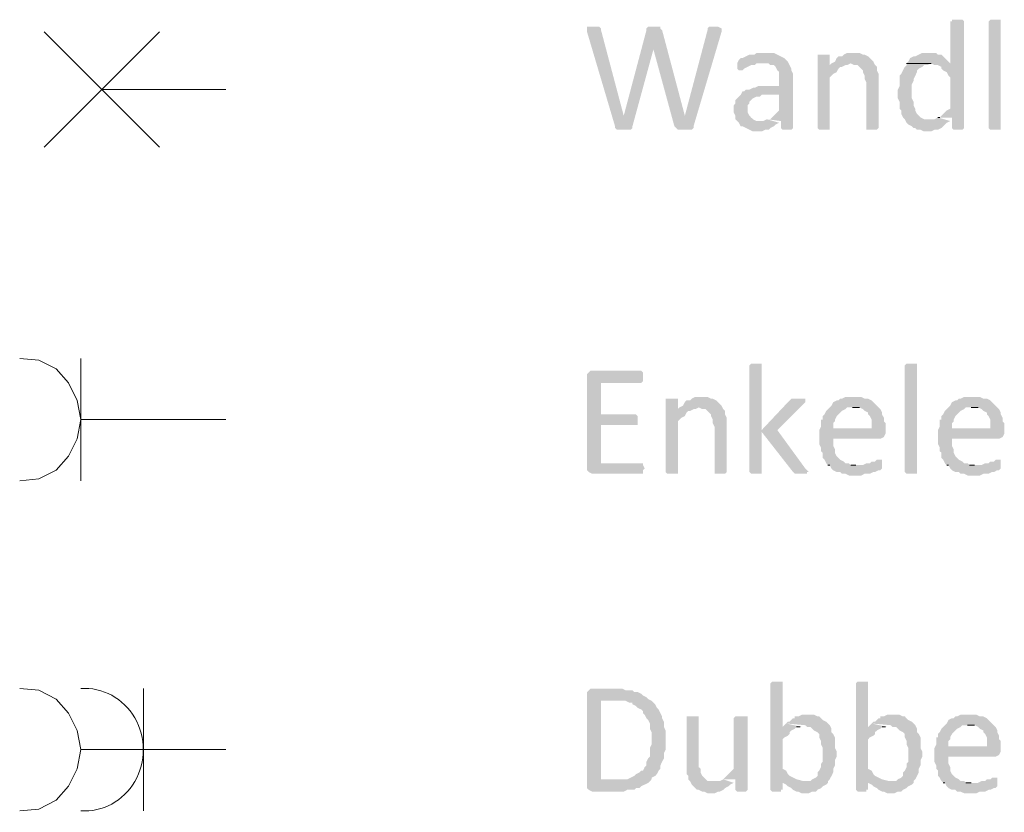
# Model space of a CAD drawing. Header units: millimetres. Extents: x -197899 to 120983, y -4228 to 45370.
# Tile 147 of 200: x -135677 to -133290, y 28629 to 30550. Entities that reach past the tile are written whole.
import ezdxf

# ---------------------------------------------------------------- set-up
doc = ezdxf.new("R2010")
doc.units = ezdxf.units.MM
for name, color, linetype in [('AL63----', 7, 'Continuous'), ('PDF_Geometry', 8, 'Continuous'), ('PDF_Solid Fills', 8, 'Continuous')]:
    doc.layers.add(name, color=color, linetype=linetype)

# ---------------------------------------------------------------- blocks, each defined once
blk = doc.blocks.new('A$C01523A58')
at = {"layer": 'PDF_Solid Fills'}
for points in [[(28769.6, 1397), (28757, 1397), (28757, 1392.7), (28752.7, 1392.7), (28752.7, 1291.1), (28646.9, 1291.1), (28706.2, 1291.1), (28714.6, 1286.9), (28723.1, 1286.9), (28731.6, 1282.7), (28731.6, 1278.5), (28735.8, 1274.2), (28744.2, 1270), (28748.5, 1261.5), (28752.7, 1257.3), (28752.7, 1181.1), (28744.2, 1176.8), (28740, 1172.6), (28740, 1172.6), (28731.6, 1164.2), (28727.3, 1159.9), (28723.1, 1159.9), (28757, 1159.9), (28757, 1134.5), (28757, 1134.5), (28761.2, 1130.3), (28782.4, 1130.3), (28786.6, 1134.5), (28786.6, 1392.7), (28786.6, 1392.7), (28782.4, 1397), (28778.1, 1397)], [(28875.5, 1134.5), (28875.5, 1130.3), (28850.1, 1130.3), (28845.9, 1134.5), (28845.9, 1392.7), (28845.9, 1392.7), (28850.1, 1397), (28875.5, 1397), (28875.5, 1392.7)], [(27889.2, 1380), (27872.2, 1380), (27872.2, 1367.3), (27940, 1138.7), (27961.1, 1164.2), (27906.1, 1371.6), (27906.1, 1375.8), (27901.8, 1380), (27897.6, 1380)], [(28016.2, 1371.6), (27961.1, 1164.2), (27961.1, 1164.2), (27940, 1138.7), (27940, 1134.5), (27944.1, 1130.3), (27978, 1130.3), (27982.3, 1134.5), (27982.3, 1138.7), (28033.1, 1325), (28033.1, 1325)], [(28033.1, 1380), (28020.4, 1380), (28016.2, 1375.8), (28016.2, 1371.6), (28033.1, 1325), (28083.9, 1138.7), (28109.3, 1164.2), (28054.2, 1371.6), (28050, 1375.8), (28050, 1380), (28041.5, 1380)], [(28181.3, 1380), (28168.5, 1380), (28164.3, 1375.8), (28164.3, 1371.6), (28109.3, 1164.2), (28109.3, 1164.2), (28083.9, 1138.7), (28088.1, 1134.5), (28092.3, 1130.3), (28126.2, 1130.3), (28130.4, 1134.5), (28130.4, 1138.7), (28198.2, 1367.3), (28198.2, 1375.8), (28198.2, 1375.8), (28189.7, 1380), (28189.7, 1380)], [(28304, 1316.5), (28282.9, 1316.5), (28278.6, 1312.3), (28265.9, 1312.3), (28257.4, 1308.1), (28249, 1303.9), (28244.7, 1303.9), (28240.5, 1299.6), (28236.2, 1291.1), (28312.5, 1291.1), (28316.7, 1286.9), (28325.2, 1286.9), (28329.4, 1282.7), (28333.6, 1274.2), (28337.9, 1270), (28337.9, 1236.1), (28287.1, 1236.1), (28278.6, 1231.9), (28274.4, 1231.9), (28265.9, 1227.6), (28257.4, 1227.6), (28253.2, 1223.4), (28249, 1223.4), (28244.7, 1214.9), (28337.9, 1214.9), (28337.9, 1176.8), (28333.6, 1172.6), (28329.4, 1168.4), (28320.9, 1159.9), (28316.7, 1155.7), (28308.3, 1155.7), (28342.1, 1151.4), (28342.1, 1134.5), (28346.3, 1130.3), (28367.5, 1130.3), (28371.7, 1134.5), (28371.7, 1265.7), (28367.5, 1274.2), (28367.5, 1278.5), (28367.5, 1278.5), (28363.3, 1286.9), (28359, 1295.4), (28354.8, 1299.6), (28354.8, 1299.6), (28350.6, 1303.9), (28342.1, 1308.1), (28333.6, 1312.3), (28333.6, 1312.3), (28325.2, 1316.5), (28312.5, 1316.5)], [(28519.9, 1316.5), (28502.9, 1316.5), (28494.5, 1312.3), (28490.3, 1308.1), (28481.8, 1308.1), (28477.5, 1303.9), (28473.3, 1295.4), (28464.9, 1291.1), (28511.4, 1291.1), (28519.9, 1286.9), (28528.4, 1286.9), (28532.6, 1282.7), (28541.1, 1274.2), (28541.1, 1270), (28545.3, 1261.5), (28545.3, 1253), (28549.6, 1244.6), (28549.6, 1134.5), (28549.6, 1130.3), (28575, 1130.3), (28579.2, 1134.5), (28579.2, 1240.3), (28579.2, 1265.7), (28575, 1274.2), (28575, 1282.7), (28570.7, 1286.9), (28566.5, 1295.4), (28566.5, 1295.4), (28558, 1303.9), (28553.8, 1308.1), (28545.3, 1312.3), (28541.1, 1312.3), (28532.6, 1316.5), (28528.4, 1316.5)], [(28701.9, 1316.5), (28685, 1316.5), (28676.5, 1312.3), (28668.1, 1308.1), (28663.9, 1308.1), (28655.4, 1303.9), (28651.1, 1295.4), (28646.9, 1291.1), (28752.7, 1291.1), (28748.5, 1295.4), (28740, 1303.9), (28735.8, 1308.1), (28731.6, 1312.3), (28723.1, 1312.3), (28718.8, 1316.5), (28710.4, 1316.5)], [(28236.2, 1291.1), (28236.2, 1278.5), (28240.5, 1274.2), (28249, 1274.2), (28253.2, 1278.5), (28261.6, 1282.7), (28261.6, 1282.7), (28270.1, 1286.9), (28278.6, 1286.9), (28282.9, 1291.1), (28299.8, 1291.1)], [(28443.7, 1312.3), (28431, 1312.3), (28431, 1134.5), (28431, 1134.5), (28435.2, 1130.3), (28460.6, 1130.3), (28460.6, 1134.5), (28460.6, 1257.3), (28464.9, 1261.5), (28469.1, 1265.7), (28477.5, 1270), (28481.8, 1278.5), (28486, 1282.7), (28490.3, 1282.7), (28460.6, 1286.9), (28460.6, 1312.3), (28452.2, 1312.3)], [(28464.9, 1291.1), (28460.6, 1286.9), (28490.3, 1282.7), (28498.7, 1286.9), (28502.9, 1286.9), (28511.4, 1291.1)], [(28646.9, 1291.1), (28646.9, 1286.9), (28642.7, 1282.7), (28638.4, 1274.2), (28634.2, 1265.7), (28630, 1261.5), (28630, 1236.1), (28625.7, 1227.6), (28625.7, 1206.5), (28630, 1198), (28630, 1181.1), (28634.2, 1176.8), (28634.2, 1168.4), (28638.4, 1159.9), (28642.7, 1155.7), (28646.9, 1147.2), (28651.1, 1142.9), (28659.6, 1138.7), (28663.9, 1134.5), (28668.1, 1134.5), (28672.3, 1130.3), (28680.8, 1130.3), (28689.2, 1126), (28706.2, 1126), (28714.6, 1130.3), (28723.1, 1130.3), (28731.6, 1134.5), (28735.8, 1138.7), (28740, 1142.9), (28744.2, 1147.2), (28752.7, 1151.4), (28701.9, 1155.7), (28689.2, 1155.7), (28680.8, 1159.9), (28676.5, 1164.2), (28672.3, 1168.4), (28668.1, 1176.8), (28668.1, 1181.1), (28663.9, 1189.5), (28663.9, 1198), (28663.9, 1198), (28659.6, 1206.5), (28659.6, 1223.4), (28659.6, 1240.3), (28663.9, 1248.8), (28663.9, 1253), (28668.1, 1261.5), (28672.3, 1270), (28672.3, 1274.2), (28676.5, 1278.5), (28685, 1282.7), (28689.2, 1286.9), (28697.7, 1286.9), (28706.2, 1291.1)], [(28244.7, 1214.9), (28240.5, 1210.7), (28236.2, 1206.5), (28232, 1202.2), (28232, 1193.8), (28227.8, 1189.5), (28227.8, 1172.6), (28232, 1164.2), (28232, 1155.7), (28236.2, 1151.4), (28240.5, 1147.2), (28244.7, 1138.7), (28249, 1138.7), (28257.4, 1134.5), (28265.9, 1130.3), (28265.9, 1130.3), (28274.4, 1126), (28295.5, 1126), (28304, 1130.3), (28312.5, 1130.3), (28316.7, 1134.5), (28316.7, 1134.5), (28325.2, 1138.7), (28329.4, 1142.9), (28337.9, 1147.2), (28295.5, 1151.4), (28282.9, 1151.4), (28274.4, 1155.7), (28270.1, 1159.9), (28270.1, 1159.9), (28265.9, 1164.2), (28261.6, 1172.6), (28261.6, 1189.5), (28265.9, 1193.8), (28265.9, 1198), (28274.4, 1206.5), (28274.4, 1206.5), (28282.9, 1210.7), (28291.3, 1210.7), (28295.5, 1214.9), (28337.9, 1214.9)], [(28282.9, 563), (28270.1, 563), (28265.9, 558.7), (28265.9, 300.5), (28265.9, 300.5), (28270.1, 296.3), (28295.5, 296.3), (28295.5, 300.5), (28295.5, 558.7), (28295.5, 563), (28291.3, 563)], [(28672.3, 300.5), (28672.3, 296.3), (28646.9, 296.3), (28642.7, 300.5), (28642.7, 558.7), (28642.7, 558.7), (28646.9, 563), (28672.3, 563), (28672.3, 558.7)], [(28003.4, 546.1), (27880.7, 546.1), (27876.4, 541.8), (27872.2, 537.6), (27872.2, 304.8), (27876.4, 300.5), (27876.4, 300.5), (27884.9, 296.3), (28007.7, 296.3), (28007.7, 304.8), (28011.9, 309), (28007.7, 317.4), (28007.7, 321.7), (27906.1, 321.7), (27906.1, 414.8), (27994.9, 414.8), (27994.9, 436), (27990.8, 440.2), (27906.1, 440.2), (27906.1, 516.4), (28003.4, 516.4), (28007.7, 520.7), (28007.7, 541.8)], [(28075.4, 478.3), (28062.7, 478.3), (28062.7, 300.5), (28062.7, 300.5), (28066.9, 296.3), (28092.3, 296.3), (28092.3, 300.5), (28092.3, 423.3), (28096.6, 427.5), (28100.8, 431.8), (28109.3, 436), (28113.5, 444.5), (28117.7, 448.7), (28122, 448.7), (28092.3, 452.9), (28092.3, 478.3), (28083.9, 478.3)], [(28151.6, 482.6), (28134.7, 482.6), (28126.2, 478.3), (28122, 474.1), (28113.5, 474.1), (28109.3, 469.9), (28105, 461.4), (28096.6, 457.2), (28143.1, 457.2), (28151.6, 452.9), (28160.1, 452.9), (28164.3, 448.7), (28172.8, 440.2), (28172.8, 436), (28177, 427.5), (28177, 419.1), (28181.3, 410.6), (28181.3, 300.5), (28181.3, 296.3), (28206.7, 296.3), (28210.8, 300.5), (28210.8, 406.4), (28210.8, 431.8), (28206.7, 440.2), (28206.7, 448.7), (28202.4, 452.9), (28198.2, 461.4), (28198.2, 461.4), (28189.7, 469.9), (28185.5, 474.1), (28177, 478.3), (28172.8, 478.3), (28164.3, 482.6), (28160.1, 482.6)], [(28384.4, 478.3), (28367.5, 478.3), (28363.3, 474.1), (28295.5, 402.1), (28295.5, 397.9), (28371.7, 300.5), (28371.7, 300.5), (28376, 296.3), (28405.6, 296.3), (28405.6, 300.5), (28409.8, 300.5), (28405.6, 304.8), (28401.4, 309), (28333.6, 402.1), (28397.2, 465.6), (28401.4, 469.9), (28401.4, 478.3), (28392.9, 478.3)], [(28519.9, 482.6), (28498.7, 482.6), (28490.3, 478.3), (28486, 478.3), (28481.8, 474.1), (28477.5, 474.1), (28469.1, 469.9), (28464.9, 461.4), (28460.6, 457.2), (28456.4, 452.9), (28452.2, 448.7), (28448, 440.2), (28443.7, 436), (28443.7, 427.5), (28439.5, 427.5), (28439.5, 410.6), (28435.2, 402.1), (28469.1, 406.4), (28469.1, 419.1), (28473.3, 423.3), (28473.3, 427.5), (28477.5, 436), (28481.8, 440.2), (28486, 444.5), (28490.3, 448.7), (28498.7, 452.9), (28502.9, 457.2), (28579.2, 457.2), (28575, 461.4), (28566.5, 469.9), (28562.2, 474.1), (28553.8, 478.3), (28545.3, 478.3), (28536.8, 482.6), (28528.4, 482.6)], [(28807.8, 482.6), (28786.6, 482.6), (28778.1, 478.3), (28773.9, 478.3), (28769.6, 474.1), (28765.4, 474.1), (28757, 469.9), (28752.7, 461.4), (28748.5, 457.2), (28744.2, 452.9), (28740, 448.7), (28735.8, 440.2), (28731.6, 436), (28731.6, 427.5), (28727.3, 427.5), (28727.3, 410.6), (28723.1, 402.1), (28757, 406.4), (28757, 419.1), (28761.2, 423.3), (28761.2, 427.5), (28765.4, 436), (28769.6, 440.2), (28773.9, 444.5), (28778.1, 448.7), (28786.6, 452.9), (28790.9, 457.2), (28867, 457.2), (28862.8, 461.4), (28854.3, 469.9), (28850.1, 474.1), (28841.7, 478.3), (28833.2, 478.3), (28824.7, 482.6), (28816.3, 482.6)], [(28096.6, 457.2), (28092.3, 452.9), (28122, 448.7), (28130.4, 452.9), (28134.7, 452.9), (28143.1, 457.2)], [(28579.2, 457.2), (28515.7, 457.2), (28532.6, 457.2), (28541.1, 452.9), (28545.3, 448.7), (28553.8, 444.5), (28553.8, 440.2), (28558, 436), (28562.2, 427.5), (28562.2, 406.4), (28469.1, 406.4), (28435.2, 402.1), (28435.2, 385.2), (28435.2, 368.2), (28439.5, 359.8), (28439.5, 351.3), (28443.7, 347.1), (28443.7, 334.4), (28448, 330.2), (28452.2, 321.7), (28456.4, 317.4), (28524.1, 317.4), (28511.4, 317.4), (28507.2, 321.7), (28498.7, 321.7), (28494.5, 325.9), (28486, 330.2), (28481.8, 334.4), (28477.5, 338.7), (28473.3, 347.1), (28473.3, 355.6), (28473.3, 355.6), (28469.1, 364), (28469.1, 381), (28583.4, 381), (28591.9, 385.2), (28591.9, 385.2), (28596.1, 393.7), (28596.1, 402.1), (28596.1, 419.1), (28591.9, 423.3), (28591.9, 431.8), (28587.6, 440.2), (28587.6, 444.5), (28583.4, 452.9)], [(28867, 457.2), (28803.5, 457.2), (28820.5, 457.2), (28828.9, 452.9), (28833.2, 448.7), (28841.7, 444.5), (28841.7, 440.2), (28845.9, 436), (28850.1, 427.5), (28850.1, 406.4), (28757, 406.4), (28723.1, 402.1), (28723.1, 385.2), (28723.1, 368.2), (28727.3, 359.8), (28727.3, 351.3), (28731.6, 347.1), (28731.6, 334.4), (28735.8, 330.2), (28740, 321.7), (28744.2, 317.4), (28812, 317.4), (28799.3, 317.4), (28795.1, 321.7), (28786.6, 321.7), (28782.4, 325.9), (28773.9, 330.2), (28769.6, 334.4), (28765.4, 338.7), (28761.2, 347.1), (28761.2, 355.6), (28761.2, 355.6), (28757, 364), (28757, 381), (28871.2, 381), (28879.7, 385.2), (28879.7, 385.2), (28884, 393.7), (28884, 402.1), (28884, 419.1), (28879.7, 423.3), (28879.7, 431.8), (28875.5, 440.2), (28875.5, 444.5), (28871.2, 452.9)], [(28583.4, 330.2), (28575, 330.2), (28570.7, 325.9), (28562.2, 325.9), (28558, 321.7), (28549.6, 321.7), (28541.1, 317.4), (28456.4, 317.4), (28460.6, 317.4), (28464.9, 309), (28469.1, 304.8), (28477.5, 300.5), (28486, 300.5), (28490.3, 296.3), (28498.7, 296.3), (28507.2, 292), (28536.8, 292), (28545.3, 296.3), (28558, 296.3), (28566.5, 300.5), (28570.7, 300.5), (28579.2, 304.8), (28583.4, 304.8), (28587.6, 309), (28587.6, 313.3), (28587.6, 330.2)], [(28871.2, 330.2), (28862.8, 330.2), (28858.6, 325.9), (28850.1, 325.9), (28845.9, 321.7), (28837.4, 321.7), (28828.9, 317.4), (28744.2, 317.4), (28748.5, 317.4), (28752.7, 309), (28757, 304.8), (28765.4, 300.5), (28773.9, 300.5), (28778.1, 296.3), (28786.6, 296.3), (28795.1, 292), (28824.7, 292), (28833.2, 296.3), (28845.9, 296.3), (28854.3, 300.5), (28858.6, 300.5), (28867, 304.8), (28871.2, 304.8), (28875.5, 309), (28875.5, 313.3), (28875.5, 330.2)], [(28333.6, -207.5), (28320.9, -207.5), (28316.7, -211.7), (28316.7, -469.9), (28316.7, -469.9), (28320.9, -474.2), (28342.1, -474.2), (28342.1, -469.9), (28346.3, -469.9), (28346.3, -448.8), (28380.2, -444.5), (28371.7, -440.3), (28371.7, -440.3), (28363.3, -436.1), (28359, -431.8), (28354.8, -423.4), (28346.3, -419.1), (28346.3, -347.2), (28350.6, -342.9), (28359, -338.7), (28363.3, -334.5), (28363.3, -330.2), (28367.5, -326), (28376, -321.8), (28380.2, -317.5), (28388.7, -317.5), (28346.3, -317.5), (28346.3, -211.7), (28346.3, -207.5), (28342.1, -207.5)], [(28541.1, -207.5), (28528.4, -207.5), (28524.1, -211.7), (28524.1, -469.9), (28524.1, -469.9), (28528.4, -474.2), (28549.6, -474.2), (28549.6, -469.9), (28553.8, -469.9), (28553.8, -448.8), (28587.6, -444.5), (28579.2, -440.3), (28579.2, -440.3), (28570.7, -436.1), (28566.5, -431.8), (28562.2, -423.4), (28553.8, -419.1), (28553.8, -347.2), (28558, -342.9), (28566.5, -338.7), (28570.7, -334.5), (28570.7, -330.2), (28575, -326), (28583.4, -321.8), (28587.6, -317.5), (28596.1, -317.5), (28553.8, -317.5), (28553.8, -211.7), (28553.8, -207.5), (28549.6, -207.5)], [(27940, -224.4), (27880.7, -224.4), (27876.4, -228.6), (27872.2, -232.9), (27872.2, -465.7), (27876.4, -469.9), (27876.4, -469.9), (27884.9, -474.2), (27961.1, -474.2), (27969.5, -469.9), (27986.5, -469.9), (27990.8, -465.7), (27999.2, -465.7), (28003.4, -461.4), (28011.9, -457.2), (28020.4, -453), (28024.6, -448.8), (27906.1, -444.5), (27906.1, -254), (27940, -254), (28020.4, -249.8), (28016.2, -245.5), (28007.7, -241.3), (28003.4, -237.1), (27994.9, -232.9), (27986.5, -232.9), (27982.3, -228.6), (27965.4, -228.6), (27956.9, -224.4), (27948.4, -224.4)], [(28020.4, -249.8), (27940, -254), (27965.4, -254), (27973.8, -258.3), (27982.3, -258.3), (27982.3, -262.5), (27990.8, -266.8), (27994.9, -271), (28003.4, -275.2), (28007.7, -279.4), (28007.7, -283.7), (28011.9, -287.9), (28016.2, -296.4), (28020.4, -300.6), (28024.6, -309.1), (28024.6, -321.8), (28028.8, -330.2), (28028.8, -359.9), (28024.6, -368.3), (28024.6, -389.5), (28020.4, -393.7), (28016.2, -402.2), (28016.2, -410.7), (28011.9, -414.9), (28007.7, -423.4), (28003.4, -423.4), (27999.2, -427.6), (27990.8, -431.8), (27986.5, -436.1), (27978, -440.3), (27978, -440.3), (27969.5, -444.5), (27906.1, -444.5), (28024.6, -448.8), (28028.8, -444.5), (28028.8, -440.3), (28037.3, -436.1), (28041.5, -431.8), (28045.8, -423.4), (28050, -419.1), (28050, -410.7), (28054.2, -402.2), (28054.2, -402.2), (28058.5, -393.7), (28058.5, -381), (28062.7, -372.5), (28062.7, -326), (28058.5, -317.5), (28058.5, -304.8), (28054.2, -296.4), (28054.2, -292.1), (28050, -283.7), (28045.8, -275.2), (28041.5, -271), (28037.3, -262.5), (28033.1, -258.3), (28028.8, -254)], [(28126.2, -292.1), (28113.5, -292.1), (28113.5, -402.2), (28113.5, -431.8), (28117.7, -436.1), (28117.7, -444.5), (28122, -448.8), (28126.2, -457.2), (28126.2, -457.2), (28130.4, -461.4), (28138.9, -469.9), (28143.1, -469.9), (28151.6, -474.2), (28155.9, -474.2), (28164.3, -478.4), (28181.3, -478.4), (28189.7, -474.2), (28193.9, -474.2), (28202.4, -469.9), (28206.7, -465.7), (28215.1, -461.4), (28219.3, -457.2), (28227.8, -453), (28181.3, -448.8), (28164.3, -448.8), (28160.1, -444.5), (28151.6, -436.1), (28151.6, -436.1), (28147.4, -427.6), (28147.4, -419.1), (28143.1, -414.9), (28143.1, -292.1), (28134.7, -292.1)], [(28244.7, -292.1), (28232, -292.1), (28227.8, -296.4), (28227.8, -419.1), (28227.8, -419.1), (28219.3, -427.6), (28215.1, -431.8), (28210.8, -436.1), (28206.7, -440.3), (28202.4, -444.5), (28232, -444.5), (28232, -469.9), (28232, -469.9), (28236.2, -474.2), (28257.4, -474.2), (28261.6, -469.9), (28261.6, -292.1), (28253.2, -292.1)], [(28405.6, -287.9), (28392.9, -287.9), (28384.4, -292.1), (28376, -292.1), (28376, -296.4), (28371.7, -296.4), (28363.3, -304.8), (28359, -304.8), (28354.8, -309.1), (28401.4, -313.3), (28405.6, -317.5), (28414.1, -317.5), (28418.3, -321.8), (28422.6, -326), (28431, -330.2), (28435.2, -334.5), (28435.2, -342.9), (28439.5, -351.4), (28439.5, -359.9), (28439.5, -359.9), (28443.7, -368.3), (28443.7, -385.3), (28443.7, -402.2), (28439.5, -406.5), (28439.5, -414.9), (28435.2, -423.4), (28431, -427.6), (28431, -436.1), (28426.8, -440.3), (28418.3, -444.5), (28414.1, -448.8), (28397.2, -448.8), (28346.3, -453), (28354.8, -457.2), (28359, -461.4), (28359, -461.4), (28367.5, -465.7), (28371.7, -469.9), (28380.2, -474.2), (28384.4, -474.2), (28392.9, -478.4), (28409.8, -478.4), (28418.3, -474.2), (28426.8, -474.2), (28431, -469.9), (28439.5, -465.7), (28443.7, -461.4), (28452.2, -457.2), (28456.4, -453), (28456.4, -448.8), (28460.6, -444.5), (28464.9, -436.1), (28469.1, -427.6), (28469.1, -419.1), (28469.1, -419.1), (28473.3, -410.7), (28473.3, -398), (28477.5, -389.5), (28477.5, -376.8), (28473.3, -368.3), (28473.3, -342.9), (28473.3, -342.9), (28469.1, -334.5), (28464.9, -330.2), (28464.9, -321.8), (28460.6, -313.3), (28456.4, -309.1), (28452.2, -304.8), (28443.7, -300.6), (28439.5, -296.4), (28435.2, -292.1), (28431, -292.1), (28422.6, -287.9), (28414.1, -287.9)], [(28613, -287.9), (28600.3, -287.9), (28591.9, -292.1), (28583.4, -292.1), (28583.4, -296.4), (28579.2, -296.4), (28570.7, -304.8), (28566.5, -304.8), (28562.2, -309.1), (28608.8, -313.3), (28613, -317.5), (28621.5, -317.5), (28625.7, -321.8), (28630, -326), (28638.4, -330.2), (28642.7, -334.5), (28642.7, -342.9), (28646.9, -351.4), (28646.9, -359.9), (28646.9, -359.9), (28651.1, -368.3), (28651.1, -385.3), (28651.1, -402.2), (28646.9, -406.5), (28646.9, -414.9), (28642.7, -423.4), (28638.4, -427.6), (28638.4, -436.1), (28634.2, -440.3), (28625.7, -444.5), (28621.5, -448.8), (28604.6, -448.8), (28553.8, -453), (28562.2, -457.2), (28566.5, -461.4), (28566.5, -461.4), (28575, -465.7), (28579.2, -469.9), (28587.6, -474.2), (28591.9, -474.2), (28600.3, -478.4), (28617.3, -478.4), (28625.7, -474.2), (28634.2, -474.2), (28638.4, -469.9), (28646.9, -465.7), (28651.1, -461.4), (28659.6, -457.2), (28663.9, -453), (28663.9, -448.8), (28668.1, -444.5), (28672.3, -436.1), (28676.5, -427.6), (28676.5, -419.1), (28676.5, -419.1), (28680.8, -410.7), (28680.8, -398), (28685, -389.5), (28685, -376.8), (28680.8, -368.3), (28680.8, -342.9), (28680.8, -342.9), (28676.5, -334.5), (28672.3, -330.2), (28672.3, -321.8), (28668.1, -313.3), (28663.9, -309.1), (28659.6, -304.8), (28651.1, -300.6), (28646.9, -296.4), (28642.7, -292.1), (28638.4, -292.1), (28630, -287.9), (28621.5, -287.9)], [(28799.3, -287.9), (28778.1, -287.9), (28769.6, -292.1), (28765.4, -292.1), (28761.2, -296.4), (28757, -296.4), (28748.5, -300.6), (28744.2, -309.1), (28740, -313.3), (28735.8, -317.5), (28731.6, -321.8), (28727.3, -330.2), (28723.1, -334.5), (28723.1, -342.9), (28718.8, -342.9), (28718.8, -359.9), (28714.6, -368.3), (28748.5, -364.1), (28748.5, -351.4), (28752.7, -347.2), (28752.7, -342.9), (28757, -334.5), (28761.2, -330.2), (28765.4, -326), (28769.6, -321.8), (28778.1, -317.5), (28782.4, -313.3), (28858.6, -313.3), (28854.3, -309.1), (28845.9, -300.6), (28841.7, -296.4), (28833.2, -292.1), (28824.7, -292.1), (28816.3, -287.9), (28807.8, -287.9)], [(28858.6, -313.3), (28795.1, -313.3), (28812, -313.3), (28820.5, -317.5), (28824.7, -321.8), (28833.2, -326), (28833.2, -330.2), (28837.4, -334.5), (28841.7, -342.9), (28841.7, -364.1), (28748.5, -364.1), (28714.6, -368.3), (28714.6, -385.3), (28714.6, -402.2), (28718.8, -410.7), (28718.8, -419.1), (28723.1, -423.4), (28723.1, -436.1), (28727.3, -440.3), (28731.6, -448.8), (28735.8, -453), (28803.5, -453), (28790.9, -453), (28786.6, -448.8), (28778.1, -448.8), (28773.9, -444.5), (28765.4, -440.3), (28761.2, -436.1), (28757, -431.8), (28752.7, -423.4), (28752.7, -414.9), (28752.7, -414.9), (28748.5, -406.5), (28748.5, -389.5), (28862.8, -389.5), (28871.2, -385.3), (28871.2, -385.3), (28875.5, -376.8), (28875.5, -368.3), (28875.5, -351.4), (28871.2, -347.2), (28871.2, -338.7), (28867, -330.2), (28867, -326), (28862.8, -317.5)], [(28862.8, -440.3), (28854.3, -440.3), (28850.1, -444.5), (28841.7, -444.5), (28837.4, -448.8), (28828.9, -448.8), (28820.5, -453), (28735.8, -453), (28740, -453), (28744.2, -461.4), (28748.5, -465.7), (28757, -469.9), (28765.4, -469.9), (28769.6, -474.2), (28778.1, -474.2), (28786.6, -478.4), (28816.3, -478.4), (28824.7, -474.2), (28837.4, -474.2), (28845.9, -469.9), (28850.1, -469.9), (28858.6, -465.7), (28862.8, -465.7), (28867, -461.4), (28867, -457.2), (28867, -440.3)]]:
    blk.add_hatch(color=7, dxfattribs=at).paths.add_polyline_path(points)
at = {"layer": 'PDF_Geometry', "color": 1, "lineweight": 18}
for points in [[(26835, 1088), (26555.6, 1367.3)], [(26835, 1367.3), (26555.6, 1088)], [(26695.3, 1227.6), (26995.9, 1227.6)], [(26496.4, 279.4), (26542.9, 283.6), (26585.2, 304.8), (26614.9, 338.7), (26636.1, 381), (26644.5, 427.5), (26636.1, 474.1), (26614.9, 516.4), (26585.2, 550.3), (26542.9, 571.5), (26496.4, 575.7)], [(26644.5, 279.4), (26644.5, 575.7)], [(26995.9, 427.5), (26644.5, 427.5)], [(26496.4, -520.7), (26542.9, -516.5), (26585.2, -495.3), (26614.9, -461.4), (26636.1, -419.1), (26644.5, -372.5), (26636.1, -326), (26614.9, -283.7), (26585.2, -249.8), (26542.9, -228.6), (26496.4, -224.4)], [(26796.9, -520.7), (26796.9, -224.4)], [(26995.9, -372.5), (26644.5, -372.5)]]:
    blk.add_lwpolyline(points, dxfattribs=at)
at = {"layer": 'PDF_Geometry', "color": 7, "lineweight": 0}
for points in [[(28646.9, 1291.1), (28706.2, 1291.1)], [(28727.3, 1159.9), (28723.1, 1159.9)], [(28515.7, 457.2), (28532.6, 457.2)], [(28803.5, 457.2), (28820.5, 457.2)], [(28456.4, 317.4), (28460.6, 317.4)], [(28524.1, 317.4), (28511.4, 317.4)], [(28744.2, 317.4), (28748.5, 317.4)], [(28812, 317.4), (28799.3, 317.4)], [(28380.2, -317.5), (28388.7, -317.5)], [(28587.6, -317.5), (28596.1, -317.5)], [(28795.1, -313.3), (28812, -313.3)], [(28735.8, -453), (28740, -453)], [(28803.5, -453), (28790.9, -453)]]:
    blk.add_lwpolyline(points, dxfattribs=at)
at = {"layer": 'PDF_Geometry', "color": 1, "lineweight": 18}
blk.add_ellipse((26653.7, -372.6), major_axis=(0, 148.6), ratio=0.957157, start_param=3.077467, end_param=6.347687, dxfattribs=at)
at = {"layer": 'PDF_Solid Fills', "color": 7}
for points in [[(28308.3, 1155.7), (28299.8, 1151.4), (28337.9, 1147.2), (28295.5, 1151.4)], [(28723.1, 1159.9), (28714.6, 1155.7), (28752.7, 1151.4), (28701.9, 1155.7)], [(28354.8, -309.1), (28346.3, -317.5), (28392.9, -317.5)], [(28562.2, -309.1), (28553.8, -317.5), (28600.3, -317.5)], [(28202.4, -444.5), (28193.9, -448.8), (28227.8, -453), (28181.3, -448.8)], [(28380.2, -444.5), (28346.3, -448.8), (28397.2, -448.8), (28346.3, -453)], [(28587.6, -444.5), (28553.8, -448.8), (28604.6, -448.8), (28553.8, -453)]]:
    blk.add_solid(points, dxfattribs=at)

msp = doc.modelspace()

# ---------------------------------------------------------------- block references
at = {"layer": 'AL63----'}
msp.add_blockref('A$C01523A58', (-162173.6, 29153.2), dxfattribs=at)

doc.saveas('drawing.dxf')
